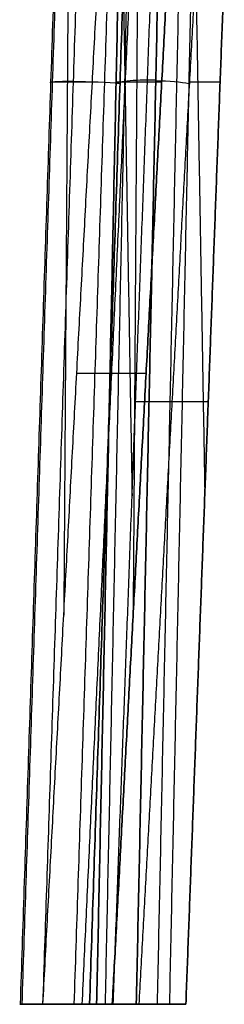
# Model space of a CAD drawing. Header units: millimetres. Extents: x -505 to 505, y 0 to 800.
# Tile 1 of 256: x -279 to -212, y 0 to 321. Entities that reach past the tile are written whole.
import ezdxf

# ---------------------------------------------------------------- set-up
doc = ezdxf.new("R2010")
doc.units = ezdxf.units.MM
doc.header["$MEASUREMENT"] = 0
doc.layers.add('IGES level 3', color=255, linetype='Continuous')
doc.layers.add('IGES level 4', color=255, linetype='Continuous')

msp = doc.modelspace()

# ---------------------------------------------------------------- linework, layer by layer
at = {"layer": 'IGES level 3', "extrusion": (0.033001, 0.998039, -0.053196)}
msp.add_arc((265.45, 237.77, 279.66), 13, 350.9052, 139.0205, dxfattribs=at)
at = {"layer": 'IGES level 3'}
for points in [[(-258.53, 602, 204.45), (-268.48, 301, 220.49), (-278.44, 0, 236.54)], [(-258.53, 602, 204.45), (-268.48, 301, 220.49), (-278.44, 0, 236.54)], [(-258.01, 602, 210.67), (-267.96, 301, 226.72), (-277.92, 0, 242.76)], [(-251.19, 602, 218.29), (-261.15, 301, 234.33), (-271.1, 0, 250.38)], [(-240.97, 602, 218.61), (-250.93, 301, 234.65), (-260.88, 0, 250.7)], [(-235.87, 602, 215), (-245.82, 301, 231.05), (-255.77, 0, 247.09)], [(-255.77, 0, 247.09), (-245.82, 301, 231.05), (-235.87, 602, 215)], [(-261.63, 508.24, 209.45), (-262.92, 317.62, 208.85), (-264.2, 127, 208.25)], [(-238.97, 508.15, 220.01), (-240.26, 317.51, 219.41), (-241.54, 126.87, 218.81)], [(-271.02, 0, 220.63), (-259.96, 206.04, 200.54), (-248.9, 412.07, 180.46)], [(-271.02, 0, 220.63), (-259.96, 206.04, 200.54), (-248.9, 412.07, 180.46)], [(-238.98, 411.99, 185.08), (-248.63, 206, 205.82), (-258.28, 0, 226.56)], [(-229.23, 356.3, 196.44), (-238.79, 178.15, 213.81), (-248.35, 0, 231.18)], [(-248.35, 0, 231.18), (-238.79, 178.15, 213.81), (-229.23, 356.3, 196.44)], [(-254.86, 301, 191.28), (-261.67, 301, 205.89), (-268.48, 301, 220.49)], [(-232.2, 301, 201.83), (-239.01, 301, 216.44), (-245.82, 301, 231.05)], [(-259.96, 206.04, 200.54), (-248.63, 206.04, 205.82), (-237.29, 206.04, 211.09)], [(-271.02, 0, 220.63), (-274.73, 0, 228.58), (-278.44, 0, 236.54)], [(-278.44, 0, 236.54), (-274.73, 0, 228.58), (-271.02, 0, 220.63)], [(-278.24, 0, 236.11), (-264.45, 0, 236.11), (-250.65, 0, 236.11)], [(-248.35, 0, 231.18), (-259.69, 0, 225.9), (-271.02, 0, 220.63)], [(-248.35, 0, 231.18), (-259.69, 0, 225.9), (-271.02, 0, 220.63)], [(-263.48, 0, 224.14), (-263.48, 0, 237.78), (-263.48, 0, 251.41)], [(-255.77, 0, 247.09), (-252.06, 0, 239.13), (-248.35, 0, 231.18)], [(-255.77, 0, 247.09), (-252.06, 0, 239.13), (-248.35, 0, 231.18)]]:
    msp.add_open_spline(points, degree=2, dxfattribs=at)
msp.add_rational_spline([(-278.44, 0, 236.54), (-280.99, 0, 252.5), (-266.36, 0, 259.31), (-255.77, 0, 247.09)], [1, 0.516446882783, 0.516446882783, 1], degree=3, dxfattribs=at)
msp.add_rational_spline([(-278.44, 0, 236.54), (-280.99, 0, 252.5), (-266.36, 0, 259.31), (-255.77, 0, 247.09)], [1, 0.516446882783, 0.516446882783, 1], degree=3, dxfattribs=at)
at = {"layer": 'IGES level 4', "extrusion": (0.020955, 0.992221, 0.122715)}
for centre, start, end in [((240.41, -219.55, 270.17), 270.1485, 2.1964), ((240.41, -219.55, 269.96), 214.0811, 270.1485)]:
    msp.add_arc(centre, 13, start, end, dxfattribs=at)
at = {"layer": 'IGES level 4'}
for points in [[(-240.74, 602, -146.93), (-247.1, 301, -184.16), (-253.45, 0, -221.38)], [(-253.45, 0, -221.38), (-247.1, 301, -184.16), (-240.74, 602, -146.93)], [(-237.98, 602, -155.5), (-244.34, 301, -192.73), (-250.7, 0, -229.96)], [(-240.49, 0, -234.95), (-234.14, 301, -197.72), (-227.78, 602, -160.5)], [(-227.78, 602, -160.5), (-234.14, 301, -197.72), (-240.49, 0, -234.95)], [(-220.97, 602, -158.56), (-227.33, 301, -195.79), (-233.69, 0, -233.02)], [(-216.98, 602, -154.71), (-223.33, 301, -191.94), (-229.69, 0, -229.16)], [(-216.98, 602, -154.71), (-223.33, 301, -191.94), (-229.69, 0, -229.16)], [(-248.05, 0, -204.77), (-240.75, 196.53, -170.77), (-233.45, 393.06, -136.76)], [(-248.05, 0, -204.77), (-240.75, 196.53, -170.77), (-233.45, 393.06, -136.76)], [(-245.51, 376.11, -174.87), (-243.7, 271.07, -175.45), (-241.89, 166.03, -176.04)], [(-221.74, 376.28, -182.63), (-219.93, 271.28, -183.21), (-218.12, 166.28, -183.8)], [(-221.11, 337.91, -151.03), (-230.39, 168.96, -179.28), (-239.67, 0, -207.52)], [(-211.74, 338.09, -154.08), (-218.02, 169.05, -183.32), (-224.3, 0, -212.57)], [(-224.3, 0, -212.57), (-218.02, 169.05, -183.32), (-211.74, 338.09, -154.08)], [(-236.87, 301, -152.69), (-241.98, 301, -168.42), (-247.1, 301, -184.16)], [(-213.12, 301, -160.49), (-218.23, 301, -176.22), (-223.33, 301, -191.94)], [(-240.75, 196.76, -170.73), (-228.87, 196.76, -174.63), (-216.99, 196.76, -178.53)], [(-253.45, 0, -221.38), (-250.75, 0, -213.08), (-248.05, 0, -204.77)], [(-253.45, 0, -221.38), (-250.75, 0, -213.08), (-248.05, 0, -204.77)], [(-252.96, 0, -219.86), (-239.81, 0, -219.86), (-226.67, 0, -219.86)], [(-248.05, 0, -204.77), (-236.18, 0, -208.67), (-224.3, 0, -212.57)], [(-224.3, 0, -212.57), (-236.18, 0, -208.67), (-248.05, 0, -204.77)], [(-238.88, 0, -234.85), (-238.88, 0, -221.31), (-238.88, 0, -207.78)], [(-224.3, 0, -212.57), (-226.99, 0, -220.87), (-229.69, 0, -229.16)], [(-229.69, 0, -229.16), (-226.99, 0, -220.87), (-224.3, 0, -212.57)]]:
    msp.add_open_spline(points, degree=2, dxfattribs=at)
for points, weights in [([(-240.49, 0, -234.95), (-248.33, 0, -234.95), (-253.75, 0, -229.27), (-253.45, 0, -221.38)], [1, 0.796238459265, 0.796238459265, 1]), ([(-240.49, 0, -234.95), (-248.33, 0, -234.95), (-253.75, 0, -229.27), (-253.45, 0, -221.38)], [1, 0.796238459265, 0.796238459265, 1]), ([(-229.69, 0, -229.16), (-232.17, 0, -232.86), (-236.07, 0, -234.95), (-240.49, 0, -234.95)], [1, 0.921780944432, 0.921780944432, 1]), ([(-229.69, 0, -229.16), (-232.17, 0, -232.86), (-236.07, 0, -234.95), (-240.49, 0, -234.95)], [1, 0.921780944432, 0.921780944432, 1])]:
    msp.add_rational_spline(points, weights, degree=3, dxfattribs=at)

doc.saveas('drawing.dxf')
